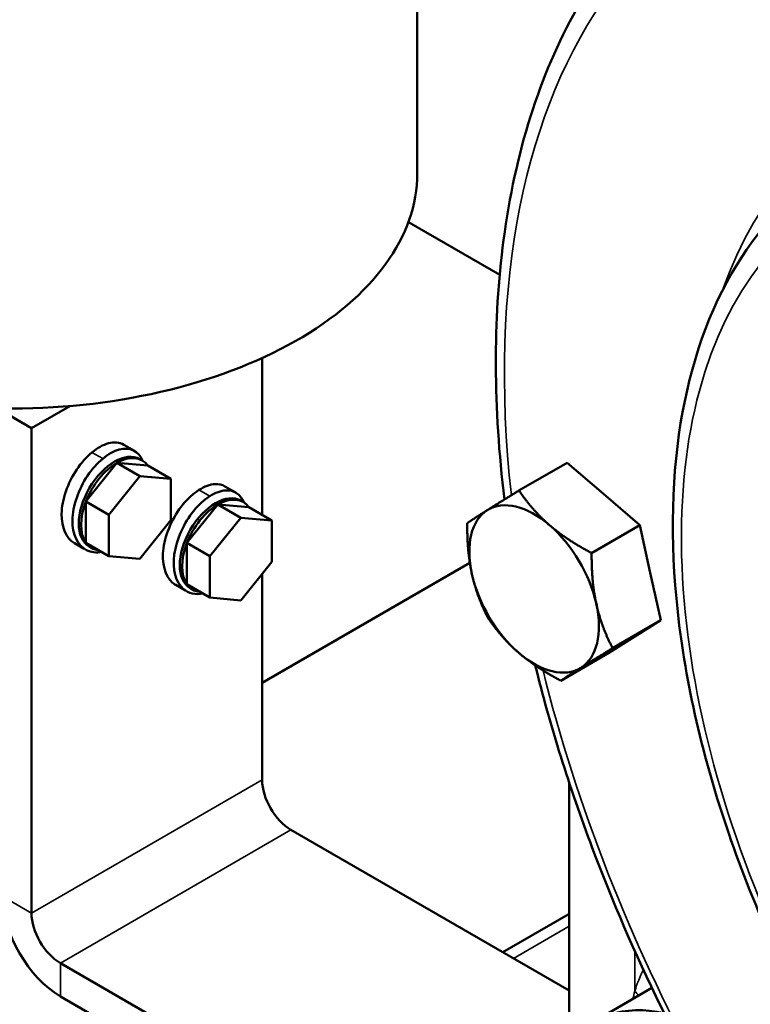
# Model space of a CAD drawing. Header units: inches. Extents: x 1 to 237, y 4 to 150.
# Tile 140 of 237: x 195.09 to 197.33, y 69.26 to 72.28. Entities that reach past the tile are written whole.
import ezdxf

# ---------------------------------------------------------------- set-up
doc = ezdxf.new("R2010")
doc.units = ezdxf.units.IN
doc.header["$LTSCALE"] = 7
doc.header["$MEASUREMENT"] = 0
doc.layers.add('Visible (ANSI)', color=7, linetype='Continuous', lineweight=50)
doc.layers.add('Visible Narrow (ANSI)', color=7, linetype='Continuous', lineweight=35)

msp = doc.modelspace()

# ---------------------------------------------------------------- linework, layer by layer
at = {"layer": 'Visible (ANSI)'}
for p, q in [((196.3128, 71.8092), (196.3128, 73.0339)), ((196.2855, 71.6593), (196.5656, 71.4977)), ((195.8371, 70.7618), (195.8371, 71.2426)), ((195.1299, 71.0274), (195.0416, 71.0784)), ((195.2478, 71.0954), (195.1299, 71.0274)), ((195.1299, 71.0274), (195.1299, 69.5414)), ((195.4458, 70.9579), (195.4126, 70.9771)), ((195.2967, 70.8031), (195.3916, 70.9212)), ((195.3916, 70.9212), (195.4865, 70.9128)), ((195.3916, 70.9212), (195.4623, 70.8804)), ((195.462, 70.933), (195.4691, 70.9289)), ((196.7723, 70.9218), (196.6247, 70.8365)), ((196.7723, 70.9218), (196.8837, 70.826)), ((195.4865, 70.9128), (195.5572, 70.8719)), ((195.4623, 70.8804), (195.3674, 70.7623)), ((195.5572, 70.8719), (195.4623, 70.8804)), ((195.5572, 70.7454), (195.5572, 70.8719)), ((195.7564, 70.8301), (195.7231, 70.8493)), ((195.2967, 70.6766), (195.2967, 70.8031)), ((195.2967, 70.8031), (195.3674, 70.7623)), ((195.7717, 70.8056), (195.7788, 70.8015)), ((196.8837, 70.826), (196.9952, 70.7302)), ((195.6064, 70.6758), (195.7013, 70.7939)), ((195.7013, 70.7939), (195.772, 70.753)), ((195.7013, 70.7939), (195.7962, 70.7854)), ((195.7962, 70.7854), (195.8669, 70.7446)), ((195.3674, 70.7623), (195.3674, 70.6358)), ((195.4623, 70.6273), (195.5572, 70.7454)), ((195.772, 70.753), (195.6771, 70.635)), ((195.8669, 70.7446), (195.772, 70.753)), ((195.8669, 70.618), (195.8669, 70.7446)), ((196.9952, 70.7302), (196.8476, 70.6449)), ((196.9952, 70.7302), (197.0273, 70.5845)), ((195.2915, 70.6579), (195.2617, 70.6751)), ((195.2967, 70.6766), (195.3674, 70.6358)), ((195.307, 70.6645), (195.3141, 70.6604)), ((195.6064, 70.6758), (195.6771, 70.635)), ((195.6064, 70.5492), (195.6064, 70.6758)), ((195.3674, 70.6358), (195.4623, 70.6273)), ((195.6771, 70.635), (195.6771, 70.5084)), ((195.772, 70.4999), (195.8669, 70.618)), ((196.474, 70.6154), (195.8371, 70.2476)), ((195.8371, 69.9496), (195.8371, 70.5809)), ((197.0273, 70.5845), (197.0594, 70.4387)), ((195.602, 70.5301), (195.5723, 70.5472)), ((195.6064, 70.5492), (195.6771, 70.5084)), ((195.6167, 70.5372), (195.6238, 70.5331)), ((195.6771, 70.5084), (195.772, 70.4999)), ((197.0594, 70.4387), (196.9118, 70.3535)), ((197.0594, 70.4387), (196.9801, 70.3888)), ((196.9801, 70.3888), (196.9008, 70.3389)), ((196.9008, 70.3389), (196.7532, 70.2537)), ((196.7784, 69.1429), (196.7784, 69.942)), ((196.7784, 69.3041), (195.9254, 69.7965)), ((196.7753, 69.5366), (196.5755, 69.4212)), ((196.5053, 68.6452), (195.2183, 69.3883)), ((196.8533, 69.2084), (197.0325, 69.3119)), ((195.2183, 69.2862), (195.9823, 68.8451))]:
    msp.add_line(p, q, dxfattribs=at)
for centre, major_axis, start_param, end_param in [((195.0628, 71.8092), (1.25, 0), 4.693985, 6.283185), ((195.3279, 70.8314), (0.0842, 0.1459), 6.074247, 6.075371), ((195.3845, 70.7988), (-0.0775, -0.1342), 3.141593, 6.283185), ((195.3916, 70.7947), (-0.0775, -0.1342), 3.927026, 4.974224), ((195.3916, 70.7947), (0.0775, 0.1342), 6.021422, 7.068619), ((195.3916, 70.7947), (-0.0775, -0.1342), 4.974224, 6.021422), ((195.6942, 70.6714), (-0.0775, -0.1342), 3.141593, 6.283185), ((195.7013, 70.6673), (0.0775, 0.1342), 6.021422, 7.068619), ((196.6712, 70.5349), (-0.1405, 0.2434), 5.257943, 6.30514), ((196.8366, 70.6304), (0.1405, -0.2434), 2.11053, 2.12217), ((195.7013, 70.6673), (-0.0775, -0.1342), 3.927026, 4.974224), ((196.6712, 70.5349), (-0.1405, 0.2434), 0.021955, 1.069152), ((196.6712, 70.5349), (-0.1405, 0.2434), 4.210745, 5.257943), ((195.3916, 70.7947), (-0.0775, -0.1342), 6.021422, 6.544949), ((195.7013, 70.6673), (-0.0775, -0.1342), 4.974224, 6.021422), ((196.6712, 70.5349), (0.1405, -0.2434), 4.210745, 5.257943), ((196.8366, 70.6304), (0.1405, -0.2434), 1.063258, 1.075047), ((195.7013, 70.6673), (-0.0775, -0.1342), 6.021422, 6.544949), ((196.6712, 70.5349), (0.1405, -0.2434), 0.021955, 1.069152), ((196.6712, 70.5349), (0.1405, -0.2434), 5.257943, 6.30514), ((195.9254, 69.8986), (-0.0625, 0.1083), 0.785398, 2.356194), ((195.2183, 69.4903), (0.125, -0.2165), 3.926991, 5.497787), ((195.2183, 69.4903), (-0.0625, 0.1083), 0.785398, 2.356194), ((196.8353, 69.4326), (-0.06, 0.1039), 6.278081, 6.283185), ((197.2283, 68.5589), (-0.375, 0.6495), 5.800728, 8.604473)]:
    msp.add_ellipse(centre, major_axis=major_axis, ratio=0.57735, start_param=start_param, end_param=end_param, dxfattribs=at)
for points, knots in [([(197.23, 72.7738), (197.0559, 72.6631), (196.9106, 72.5056), (196.6879, 72.1108), (196.6128, 71.8709), (196.5449, 71.3585), (196.5461, 71.0899), (196.5802, 70.8091)], [0.8100934, 0.8100934, 0.8100934, 0.8100934, 1.114072, 1.114072, 1.4295478, 1.4295478, 1.7205835, 1.7205835, 1.7205835, 1.7205835]), ([(197.5783, 71.8234), (197.456, 71.7456), (197.3538, 71.6357), (197.1954, 71.3607), (197.1415, 71.1933), (197.0881, 70.8155), (197.0907, 70.6034), (197.1532, 70.1598), (197.2134, 69.9283), (197.3843, 69.4697), (197.4949, 69.2428), (197.7554, 68.8157), (197.9052, 68.6155), (198.2297, 68.2613), (198.4044, 68.1074), (198.7627, 67.8617), (198.9462, 67.7701), (199.2206, 67.6869), (199.3143, 67.6685), (199.4057, 67.661)], [0.810093, 0.810093, 0.810093, 0.810093, 1.107873, 1.107873, 1.420886, 1.420886, 1.746226, 1.746226, 2.072532, 2.072532, 2.39776, 2.39776, 2.722621, 2.722621, 3.048088, 3.048088, 3.374586, 3.374586, 3.547036, 3.547036, 3.547036, 3.547036]), ([(195.3153, 70.9534), (195.3321, 70.9672), (195.3685, 70.9877), (195.3995, 70.9844), (195.4125, 70.977)], [3.1423714, 3.1423714, 3.1423714, 3.1423714, 3.5903916, 4.0819943, 4.0819943, 4.0819943, 4.0819943]), ([(195.2617, 70.675), (195.2362, 70.6898), (195.2059, 70.7586), (195.2498, 70.8857), (195.2984, 70.9395), (195.3152, 70.9533)], [0.940833, 0.940833, 0.940833, 0.940833, 1.795196, 2.692794, 3.141593, 3.141593, 3.141593, 3.141593]), ([(195.3484, 70.9341), (195.3652, 70.948), (195.4175, 70.9774), (195.4586, 70.9579), (195.47, 70.9283), (195.47, 70.9283)], [3.141593, 3.141593, 3.141593, 3.141593, 3.590392, 4.48799, 4.488013, 4.488013, 4.488013, 4.488013]), ([(195.3454, 70.6484), (195.3283, 70.6455), (195.2789, 70.6505), (195.2383, 70.7369), (195.283, 70.8665), (195.3316, 70.9203), (195.3484, 70.9341)], [0.465963, 0.465963, 0.465963, 0.465963, 0.897598, 1.795196, 2.692794, 3.141593, 3.141593, 3.141593, 3.141593]), ([(195.5723, 70.5471), (195.5689, 70.549), (195.5402, 70.569), (195.5179, 70.6548), (195.5753, 70.7817), (195.6263, 70.8275), (195.6434, 70.8382)], [0.784483, 0.784483, 0.784483, 0.784483, 0.897598, 1.795196, 2.692794, 3.141593, 3.141593, 3.141593, 3.141593]), ([(195.6435, 70.8383), (195.6605, 70.8491), (195.6902, 70.8601), (195.7143, 70.8543), (195.7231, 70.8492)], [3.1426614, 3.1426614, 3.1426614, 3.1426614, 3.5903916, 3.9269068, 3.9269068, 3.9269068, 3.9269068]), ([(195.6766, 70.8191), (195.6936, 70.8298), (195.7387, 70.8466), (195.7708, 70.8247), (195.7805, 70.8005)], [3.141593, 3.141593, 3.141593, 3.141593, 3.590392, 4.330867, 4.330867, 4.330867, 4.330867]), ([(195.656, 70.5206), (195.6327, 70.5167), (195.579, 70.5285), (195.5511, 70.6356), (195.6085, 70.7625), (195.6596, 70.8083), (195.6766, 70.8191)], [0.310583, 0.310583, 0.310583, 0.310583, 0.897598, 1.795196, 2.692794, 3.141593, 3.141593, 3.141593, 3.141593]), ([(196.6747, 70.3006), (196.7205, 70.1155), (196.779, 69.9282), (196.9718, 69.416), (197.1303, 69.093), (197.4993, 68.4908), (197.7087, 68.211), (197.9349, 67.9629)], [1.892737, 1.892737, 1.892737, 1.892737, 2.0778252, 2.0778252, 2.4014564, 2.4014564, 2.7188421, 2.7188421, 2.7188421, 2.7188421])]:
    msp.add_open_spline(points, degree=3, knots=knots, dxfattribs=at)
for points in [[(196.5276, 70.7764), (196.5644, 70.7996), (196.6247, 70.8365)], [(196.6247, 70.8365), (196.6667, 70.775), (196.7184, 70.7305)], [(196.4661, 70.7367), (196.4908, 70.7532), (196.5276, 70.7764)], [(196.4804, 70.5808), (196.4655, 70.6484), (196.4661, 70.7367)], [(196.7184, 70.7305), (196.7701, 70.686), (196.8476, 70.6449)], [(196.8476, 70.6449), (196.847, 70.5566), (196.8619, 70.489)], [(196.5303, 70.4453), (196.4953, 70.5132), (196.4804, 70.5808)], [(196.8619, 70.489), (196.8768, 70.4214), (196.9118, 70.3535)], [(196.624, 70.3393), (196.5723, 70.3837), (196.5303, 70.4453)], [(196.9118, 70.3535), (196.8515, 70.3165), (196.8147, 70.2934)], [(196.7532, 70.2537), (196.6757, 70.2948), (196.624, 70.3393)], [(196.8147, 70.2934), (196.7779, 70.2702), (196.7532, 70.2537)]]:
    msp.add_rational_spline(points, [1, 1.0379548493, 1], degree=2, dxfattribs=at)
for points in [[(195.2799, 70.6679), (195.2799, 70.6679), (195.2798, 70.6679), (195.2798, 70.6679)], [(196.7767, 69.5373), (196.7772, 69.5377), (196.7778, 69.538), (196.7784, 69.5384)]]:
    msp.add_open_spline(points, degree=3, dxfattribs=at)
at = {"layer": 'Visible Narrow (ANSI)'}
for p, q in [((195.3152, 70.9535), (195.3484, 70.9343)), ((195.6434, 70.8384), (195.6766, 70.8192)), ((195.1299, 69.5414), (195.8371, 69.9496)), ((195.9254, 69.7965), (195.2183, 69.3883)), ((195.0416, 69.5924), (195.1299, 69.5414)), ((196.6077, 69.4026), (196.7784, 69.5011)), ((196.9799, 69.302), (196.9799, 69.4254)), ((195.2183, 69.3883), (195.2183, 69.2862))]:
    msp.add_line(p, q, dxfattribs=at)
for centre, major_axis, ratio, start_param, end_param in [((198.8822, 69.8657), (-1.6278, 2.8195), 0.57735, 5.862265, 7.20456), ((198.8822, 69.8657), (-1.22, 2.1131), 0.57735, 5.620016, 6.740562), ((198.7196, 69.7718), (1.129, -1.9556), 0.57735, 2.457314, 5.962876), ((198.8822, 69.8657), (-1.6278, 2.8195), 0.57735, 1.107477, 1.937159), ((196.8353, 69.4326), (-0.06, 0.1039), 0.57735, 6.232155, 6.278081), ((197.5465, 68.7392), (0.4129, -0.7661), 0.556861, 3.516305, 3.640247), ((196.8921, 69.2548), (-0.1146, 0.0357), 0.729306, 3.924023, 4.092399)]:
    msp.add_ellipse(centre, major_axis=major_axis, ratio=ratio, start_param=start_param, end_param=end_param, dxfattribs=at)
msp.add_open_spline([(196.9799, 69.302), (196.9778, 69.2942), (196.9759, 69.2863), (196.9742, 69.2782)], degree=3, dxfattribs=at)

doc.saveas('drawing.dxf')
